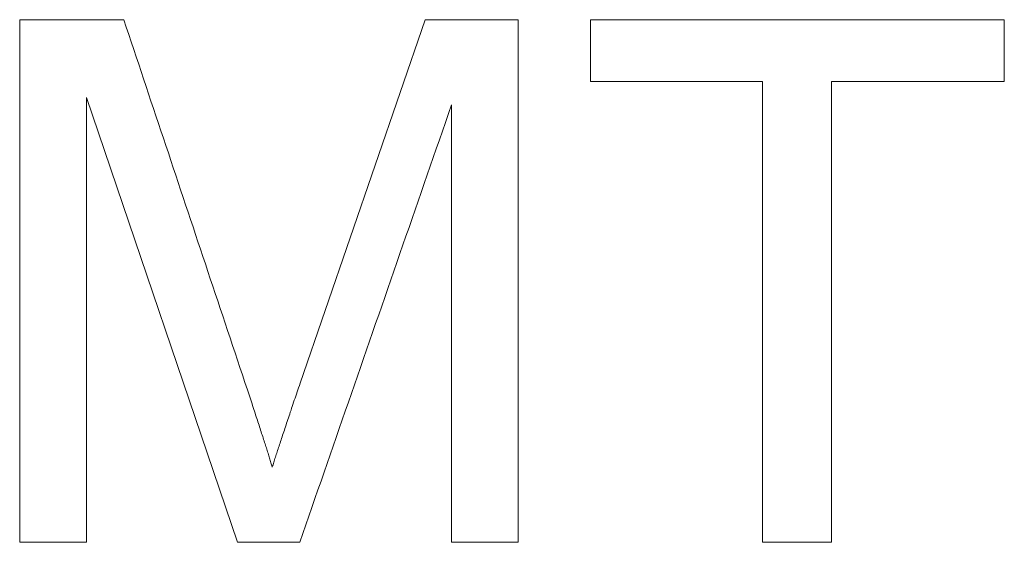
# Model space of a CAD drawing. Header units: millimetres. Extents: x 35 to 385, y -587 to 211.
# Tile 78 of 133: x 213.172 to 214.573, y -356.497 to -355.754. Entities that reach past the tile are written whole.
import ezdxf

# ---------------------------------------------------------------- set-up
doc = ezdxf.new("R2010")
doc.units = ezdxf.units.MM
doc.layers.add('3', color=7, linetype='Continuous', true_color=0xffffff)

msp = doc.modelspace()

# ---------------------------------------------------------------- linework, layer by layer
at = {"layer": '3', "color": 155, "linetype": 'Continuous', "lineweight": 18}
for p, q in [((213.3205, -355.7544), (213.1724, -355.7544)), ((213.1724, -355.7544), (213.1724, -356.4973)), ((213.749, -355.7544), (213.5712, -356.2712)), ((213.8814, -355.7544), (213.749, -355.7544)), ((213.8814, -356.4973), (213.8814, -355.7544)), ((214.5729, -355.7545), (213.9842, -355.7545)), ((213.9842, -355.7545), (213.9842, -355.8421)), ((214.5729, -355.8421), (214.5729, -355.7545)), ((213.9842, -355.8421), (214.2289, -355.8421)), ((214.2289, -355.8421), (214.2289, -356.4971)), ((214.3272, -356.4971), (214.3272, -355.8421)), ((214.3272, -355.8421), (214.5729, -355.8421)), ((213.2673, -355.8648), (213.4821, -356.4973)), ((213.2673, -356.4973), (213.2673, -355.8648)), ((213.7865, -355.8755), (213.7865, -356.4973)), ((213.1724, -356.4973), (213.2673, -356.4973)), ((213.4821, -356.4973), (213.5707, -356.4973)), ((213.7865, -356.4973), (213.8814, -356.4973)), ((214.2289, -356.4971), (214.3272, -356.4971))]:
    msp.add_line(p, q, dxfattribs=at)
for points in [[(213.4962, -356.2804), (213.4927, -356.2699), (213.4892, -356.2594), (213.4857, -356.2488), (213.4822, -356.2383), (213.4787, -356.2278), (213.4752, -356.2173), (213.4716, -356.2067), (213.4681, -356.1962), (213.4646, -356.1857), (213.4611, -356.1752), (213.4576, -356.1647), (213.4541, -356.1541), (213.4506, -356.1436), (213.447, -356.1331), (213.4435, -356.1226), (213.44, -356.1121), (213.4365, -356.1015), (213.433, -356.091), (213.4295, -356.0805), (213.4259, -356.07), (213.4224, -356.0595), (213.4189, -356.0489), (213.4154, -356.0384), (213.4119, -356.0279), (213.4084, -356.0174), (213.4048, -356.0069), (213.4013, -355.9963), (213.3978, -355.9858), (213.3943, -355.9753), (213.3908, -355.9648), (213.3873, -355.9543), (213.3838, -355.9438), (213.3802, -355.9332), (213.3767, -355.9227), (213.3732, -355.9122), (213.3697, -355.9017), (213.3662, -355.8912), (213.3627, -355.8806), (213.3591, -355.8701), (213.3556, -355.8596), (213.3521, -355.8491), (213.3486, -355.8386), (213.3451, -355.828), (213.3416, -355.8175), (213.3381, -355.807), (213.3346, -355.7965), (213.331, -355.7859), (213.3275, -355.7754), (213.324, -355.7649), (213.3205, -355.7544)], [(213.5707, -356.4973), (213.575, -356.4849), (213.5793, -356.4724), (213.5837, -356.46), (213.588, -356.4476), (213.5923, -356.4351), (213.5966, -356.4227), (213.601, -356.4103), (213.6053, -356.3978), (213.6096, -356.3854), (213.6139, -356.373), (213.6183, -356.3605), (213.6226, -356.3481), (213.6269, -356.3356), (213.6312, -356.3232), (213.6355, -356.3108), (213.6399, -356.2983), (213.6442, -356.2859), (213.6485, -356.2735), (213.6528, -356.261), (213.6571, -356.2486), (213.6614, -356.2362), (213.6658, -356.2237), (213.6701, -356.2113), (213.6744, -356.1988), (213.6787, -356.1864), (213.683, -356.174), (213.6873, -356.1615), (213.6916, -356.1491), (213.696, -356.1366), (213.7003, -356.1242), (213.7046, -356.1118), (213.7089, -356.0993), (213.7132, -356.0869), (213.7175, -356.0745), (213.7218, -356.062), (213.7262, -356.0496), (213.7305, -356.0371), (213.7348, -356.0247), (213.7391, -356.0123), (213.7434, -355.9998), (213.7477, -355.9874), (213.752, -355.975), (213.7563, -355.9625), (213.7606, -355.9501), (213.765, -355.9377), (213.7693, -355.9252), (213.7736, -355.9128), (213.7779, -355.9004), (213.7822, -355.8879), (213.7865, -355.8755)], [(213.5712, -356.2712), (213.5702, -356.2744), (213.5691, -356.2775), (213.5681, -356.2805), (213.567, -356.2836), (213.566, -356.2866), (213.565, -356.2896), (213.564, -356.2925), (213.563, -356.2954), (213.562, -356.2983), (213.5611, -356.3012), (213.5601, -356.304), (213.5592, -356.3068), (213.5583, -356.3095), (213.5573, -356.3123), (213.5564, -356.315), (213.5555, -356.3176), (213.5547, -356.3203), (213.5538, -356.3229), (213.5529, -356.3255), (213.5521, -356.328), (213.5512, -356.3305), (213.5504, -356.333), (213.5496, -356.3355), (213.5488, -356.3379), (213.548, -356.3403), (213.5472, -356.3427), (213.5464, -356.345), (213.5457, -356.3473), (213.5449, -356.3496), (213.5442, -356.3518), (213.5434, -356.354), (213.5427, -356.3562), (213.542, -356.3584), (213.5413, -356.3605), (213.5406, -356.3626), (213.5399, -356.3646), (213.5393, -356.3667), (213.5386, -356.3687), (213.538, -356.3706), (213.5373, -356.3726), (213.5367, -356.3745), (213.5361, -356.3764), (213.5355, -356.3782), (213.5349, -356.38), (213.5343, -356.3818), (213.5338, -356.3836), (213.5332, -356.3853), (213.5327, -356.387), (213.5321, -356.3887), (213.5316, -356.3903)], [(213.5316, -356.3903), (213.5312, -356.3888), (213.5307, -356.3873), (213.5302, -356.3858), (213.5298, -356.3842), (213.5293, -356.3826), (213.5288, -356.381), (213.5283, -356.3793), (213.5278, -356.3777), (213.5272, -356.3759), (213.5267, -356.3742), (213.5261, -356.3724), (213.5256, -356.3706), (213.525, -356.3688), (213.5244, -356.367), (213.5238, -356.3651), (213.5232, -356.3632), (213.5226, -356.3612), (213.522, -356.3592), (213.5213, -356.3572), (213.5207, -356.3552), (213.52, -356.3531), (213.5193, -356.351), (213.5187, -356.3489), (213.518, -356.3468), (213.5173, -356.3446), (213.5165, -356.3424), (213.5158, -356.3401), (213.5151, -356.3379), (213.5143, -356.3356), (213.5136, -356.3332), (213.5128, -356.3309), (213.512, -356.3285), (213.5113, -356.3261), (213.5105, -356.3236), (213.5096, -356.3212), (213.5088, -356.3187), (213.508, -356.3161), (213.5072, -356.3136), (213.5063, -356.311), (213.5054, -356.3083), (213.5046, -356.3057), (213.5037, -356.303), (213.5028, -356.3003), (213.5019, -356.2975), (213.501, -356.2947), (213.5, -356.2919), (213.4991, -356.2891), (213.4981, -356.2862), (213.4972, -356.2833), (213.4962, -356.2804)]]:
    msp.add_lwpolyline(points, dxfattribs=at)

doc.saveas('drawing.dxf')
